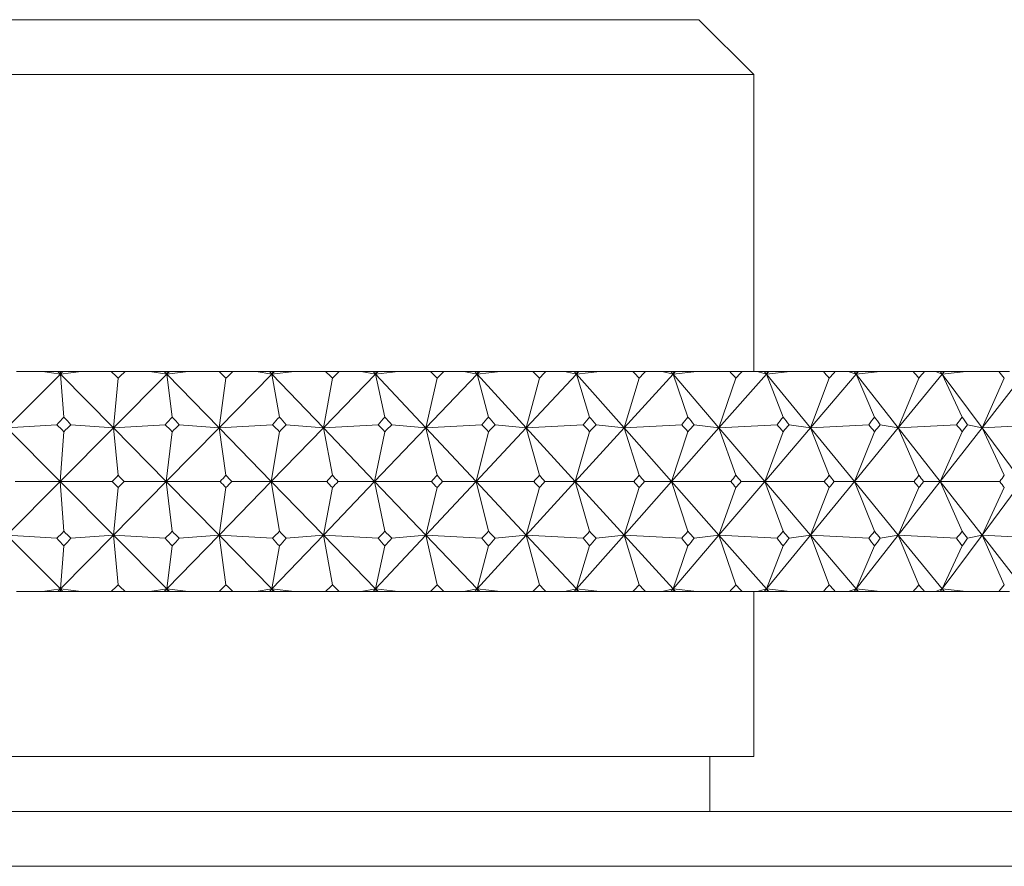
# Model space of a CAD drawing. Header units: inches. Extents: x 1.9 to 18.8, y 1.1 to 16.1.
# Tile 9 of 34: x 4.883 to 5.443, y 11.146 to 11.627. Entities that reach past the tile are written whole.
import ezdxf

# ---------------------------------------------------------------- set-up
doc = ezdxf.new("R2010")
doc.units = ezdxf.units.IN
doc.header["$MEASUREMENT"] = 0

msp = doc.modelspace()

# ---------------------------------------------------------------- linework, layer by layer
at = {"color": 7, "linetype": 'Continuous', "lineweight": 15}
for p, q in [((4.33196, 11.62743), (5.26946, 11.62743)), ((5.30071, 11.59618), (5.26946, 11.62743)), ((5.30071, 11.59618), (4.30071, 11.59618)), ((5.30071, 11.42742), (5.30071, 11.59618)), ((4.90651, 11.42595), (4.876, 11.39541)), ((4.8815, 11.42742), (4.89637, 11.42742)), ((4.90651, 11.42595), (4.89637, 11.42742)), ((4.89637, 11.42742), (4.90506, 11.42742)), ((4.90506, 11.42742), (4.90651, 11.42595)), ((4.90506, 11.42742), (4.90662, 11.42742)), ((4.90651, 11.42595), (4.91835, 11.42742)), ((4.90798, 11.42742), (4.90651, 11.42595)), ((4.90662, 11.42742), (4.90651, 11.42595)), ((4.90848, 11.40157), (4.90651, 11.42595)), ((4.90651, 11.42595), (4.9366, 11.39541)), ((4.90662, 11.42742), (4.90798, 11.42742)), ((4.90798, 11.42742), (4.91835, 11.42742)), ((4.91835, 11.42742), (4.93537, 11.42742)), ((4.9433, 11.42742), (4.93537, 11.42742)), ((4.96697, 11.42595), (4.9366, 11.39541)), ((4.93934, 11.42362), (4.9366, 11.39541)), ((4.9433, 11.42742), (4.95741, 11.42742)), ((4.96697, 11.42595), (4.95741, 11.42742)), ((4.95741, 11.42742), (4.96553, 11.42742)), ((4.96553, 11.42742), (4.96697, 11.42595)), ((4.96553, 11.42742), (4.96714, 11.42742)), ((4.96697, 11.42595), (4.9792, 11.42742)), ((4.96843, 11.42742), (4.96697, 11.42595)), ((4.96714, 11.42742), (4.96697, 11.42595)), ((4.97006, 11.40157), (4.96697, 11.42595)), ((4.96697, 11.42595), (4.99667, 11.39541)), ((4.96714, 11.42742), (4.96843, 11.42742)), ((4.96843, 11.42742), (4.9792, 11.42742)), ((4.9792, 11.42742), (4.99669, 11.42742)), ((5.02676, 11.42595), (4.99667, 11.39541)), ((5.00061, 11.42362), (4.99667, 11.39541)), ((5.00453, 11.42742), (4.99669, 11.42742)), ((5.00453, 11.42742), (5.01783, 11.42742)), ((5.02676, 11.42595), (5.01783, 11.42742)), ((5.01783, 11.42742), (5.02536, 11.42742)), ((5.02536, 11.42742), (5.02676, 11.42595)), ((5.02536, 11.42742), (5.027, 11.42742)), ((5.02676, 11.42595), (5.03934, 11.42742)), ((5.02822, 11.42742), (5.02676, 11.42595)), ((5.027, 11.42742), (5.02676, 11.42595)), ((5.03097, 11.40157), (5.02676, 11.42595)), ((5.02676, 11.42595), (5.05597, 11.39541)), ((5.027, 11.42742), (5.02822, 11.42742)), ((5.02822, 11.42742), (5.03934, 11.42742)), ((5.03934, 11.42742), (5.05724, 11.42742)), ((5.08567, 11.42595), (5.05597, 11.39541)), ((5.0611, 11.42362), (5.05597, 11.39541)), ((5.06496, 11.42742), (5.05724, 11.42742)), ((5.06496, 11.42742), (5.07739, 11.42742)), ((5.08567, 11.42595), (5.07739, 11.42742)), ((5.07739, 11.42742), (5.08429, 11.42742)), ((5.08429, 11.42742), (5.08567, 11.42595)), ((5.08429, 11.42742), (5.08597, 11.42742)), ((5.08567, 11.42595), (5.09854, 11.42742)), ((5.0871, 11.42742), (5.08567, 11.42595)), ((5.08597, 11.42742), (5.08567, 11.42595)), ((5.09097, 11.40157), (5.08567, 11.42595)), ((5.08567, 11.42595), (5.11425, 11.39541)), ((5.08597, 11.42742), (5.0871, 11.42742)), ((5.0871, 11.42742), (5.09854, 11.42742)), ((5.09854, 11.42742), (5.11677, 11.42742)), ((5.14346, 11.42595), (5.11425, 11.39541)), ((5.12056, 11.42362), (5.11425, 11.39541)), ((5.12435, 11.42742), (5.11677, 11.42742)), ((5.12435, 11.42742), (5.13587, 11.42742)), ((5.14346, 11.42595), (5.13587, 11.42742)), ((5.13587, 11.42742), (5.14211, 11.42742)), ((5.14211, 11.42742), (5.14346, 11.42595)), ((5.14211, 11.42742), (5.14381, 11.42742)), ((5.14346, 11.42595), (5.15656, 11.42742)), ((5.14486, 11.42742), (5.14346, 11.42595)), ((5.14381, 11.42742), (5.14346, 11.42595)), ((5.14983, 11.40157), (5.14346, 11.42595)), ((5.14346, 11.42595), (5.1713, 11.39541)), ((5.14381, 11.42742), (5.14486, 11.42742)), ((5.14486, 11.42742), (5.15656, 11.42742)), ((5.15656, 11.42742), (5.17506, 11.42742)), ((5.19989, 11.42595), (5.1713, 11.39541)), ((5.17876, 11.42362), (5.1713, 11.39541)), ((5.18245, 11.42742), (5.17506, 11.42742)), ((5.18245, 11.42742), (5.19302, 11.42742)), ((5.19989, 11.42595), (5.19302, 11.42742)), ((5.19302, 11.42742), (5.19858, 11.42742)), ((5.19858, 11.42742), (5.19989, 11.42595)), ((5.19858, 11.42742), (5.2003, 11.42742)), ((5.19989, 11.42595), (5.21318, 11.42742)), ((5.20126, 11.42742), (5.19989, 11.42595)), ((5.2003, 11.42742), (5.19989, 11.42595)), ((5.20731, 11.40157), (5.19989, 11.42595)), ((5.19989, 11.42595), (5.22689, 11.39541)), ((5.2003, 11.42742), (5.20126, 11.42742)), ((5.20126, 11.42742), (5.21318, 11.42742)), ((5.21318, 11.42742), (5.23187, 11.42742)), ((5.25474, 11.42595), (5.22689, 11.39541)), ((5.23546, 11.42362), (5.22689, 11.39541)), ((5.23906, 11.42742), (5.23187, 11.42742)), ((5.23906, 11.42742), (5.24862, 11.42742)), ((5.25474, 11.42595), (5.24862, 11.42742)), ((5.24862, 11.42742), (5.25348, 11.42742)), ((5.25348, 11.42742), (5.25474, 11.42595)), ((5.25348, 11.42742), (5.25521, 11.42742)), ((5.25474, 11.42595), (5.26817, 11.42742)), ((5.25608, 11.42742), (5.25474, 11.42595)), ((5.25521, 11.42742), (5.25474, 11.42595)), ((5.26319, 11.40157), (5.25474, 11.42595)), ((5.25474, 11.42595), (5.2808, 11.39541)), ((5.25521, 11.42742), (5.25608, 11.42742)), ((5.25608, 11.42742), (5.26817, 11.42742)), ((5.26817, 11.42742), (5.28697, 11.42742)), ((5.3078, 11.42595), (5.2808, 11.39541)), ((5.29045, 11.42362), (5.2808, 11.39541)), ((5.29393, 11.42742), (5.28697, 11.42742)), ((5.29393, 11.42742), (5.30245, 11.42742)), ((5.3078, 11.42595), (5.30245, 11.42742)), ((5.30245, 11.42742), (5.3066, 11.42742)), ((5.3066, 11.42742), (5.3078, 11.42595)), ((5.3066, 11.42742), (5.30833, 11.42742)), ((5.3078, 11.42595), (5.32132, 11.42742)), ((5.30911, 11.42742), (5.3078, 11.42595)), ((5.30833, 11.42742), (5.3078, 11.42595)), ((5.31724, 11.40157), (5.3078, 11.42595)), ((5.3078, 11.42595), (5.33281, 11.39541)), ((5.30833, 11.42742), (5.30911, 11.42742)), ((5.30911, 11.42742), (5.32132, 11.42742)), ((5.32132, 11.42742), (5.34016, 11.42742)), ((5.35887, 11.42595), (5.33281, 11.39541)), ((5.34351, 11.42362), (5.33281, 11.39541)), ((5.34685, 11.42742), (5.34016, 11.42742)), ((5.34685, 11.42742), (5.3543, 11.42742)), ((5.35887, 11.42595), (5.3543, 11.42742)), ((5.3543, 11.42742), (5.35772, 11.42742)), ((5.35772, 11.42742), (5.35887, 11.42595)), ((5.35772, 11.42742), (5.35944, 11.42742)), ((5.35944, 11.42742), (5.35887, 11.42595)), ((5.36012, 11.42742), (5.35887, 11.42595)), ((5.35887, 11.42595), (5.37241, 11.42742)), ((5.36925, 11.40157), (5.35887, 11.42595)), ((5.35887, 11.42595), (5.38272, 11.39541)), ((5.35944, 11.42742), (5.36012, 11.42742)), ((5.36012, 11.42742), (5.37241, 11.42742)), ((5.37241, 11.42742), (5.39122, 11.42742)), ((5.40772, 11.42595), (5.38272, 11.39541)), ((5.39443, 11.42362), (5.38272, 11.39541)), ((5.39762, 11.42742), (5.39122, 11.42742)), ((5.39762, 11.42742), (5.40397, 11.42742)), ((5.40772, 11.42595), (5.40397, 11.42742)), ((5.40397, 11.42742), (5.40663, 11.42742)), ((5.40663, 11.42742), (5.40772, 11.42595)), ((5.40663, 11.42742), (5.40835, 11.42742)), ((5.40835, 11.42742), (5.40772, 11.42595)), ((5.40893, 11.42742), (5.40772, 11.42595)), ((5.40772, 11.42595), (5.42124, 11.42742)), ((5.41902, 11.40157), (5.40772, 11.42595)), ((5.40772, 11.42595), (5.43033, 11.39541)), ((5.40835, 11.42742), (5.40893, 11.42742)), ((5.40893, 11.42742), (5.42124, 11.42742)), ((5.42124, 11.42742), (5.43995, 11.42742)), ((5.45419, 11.42595), (5.43033, 11.39541)), ((5.443, 11.42362), (5.43033, 11.39541)), ((5.44604, 11.42742), (5.43995, 11.42742)), ((4.876, 11.39541), (4.90449, 11.39721)), ((4.876, 11.39541), (4.9063, 11.36492)), ((4.9366, 11.39541), (4.9063, 11.36492)), ((4.9366, 11.39541), (4.91247, 11.39721)), ((4.9366, 11.39541), (4.9661, 11.39721)), ((4.93934, 11.36843), (4.9366, 11.39541)), ((4.9366, 11.39541), (4.96664, 11.36492)), ((4.99667, 11.39541), (4.96664, 11.36492)), ((4.99667, 11.39541), (4.97401, 11.39721)), ((4.99667, 11.39541), (5.02706, 11.39721)), ((5.00061, 11.36843), (4.99667, 11.39541)), ((4.99667, 11.39541), (5.02632, 11.36492)), ((5.05597, 11.39541), (5.02632, 11.36492)), ((5.05597, 11.39541), (5.03487, 11.39721)), ((5.05597, 11.39541), (5.08713, 11.39721)), ((5.0611, 11.36843), (5.05597, 11.39541)), ((5.05597, 11.39541), (5.08511, 11.36492)), ((5.11425, 11.39541), (5.08511, 11.36492)), ((5.11425, 11.39541), (5.09481, 11.39721)), ((5.11425, 11.39541), (5.14607, 11.39721)), ((5.12056, 11.36843), (5.11425, 11.39541)), ((5.11425, 11.39541), (5.14278, 11.36492)), ((5.1713, 11.39541), (5.14278, 11.36492)), ((5.1713, 11.39541), (5.15359, 11.39721)), ((5.1713, 11.39541), (5.20365, 11.39721)), ((5.17876, 11.36843), (5.1713, 11.39541)), ((5.1713, 11.39541), (5.1991, 11.36492)), ((5.22689, 11.39541), (5.1991, 11.36492)), ((5.22689, 11.39541), (5.21097, 11.39721)), ((5.22689, 11.39541), (5.25963, 11.39721)), ((5.23546, 11.36843), (5.22689, 11.39541)), ((5.22689, 11.39541), (5.25384, 11.36492)), ((5.2808, 11.39541), (5.25384, 11.36492)), ((5.2808, 11.39541), (5.26673, 11.39721)), ((5.2808, 11.39541), (5.31381, 11.39721)), ((5.29045, 11.36843), (5.2808, 11.39541)), ((5.2808, 11.39541), (5.3068, 11.36492)), ((5.33281, 11.39541), (5.3068, 11.36492)), ((5.33281, 11.39541), (5.32066, 11.39721)), ((5.33281, 11.39541), (5.36596, 11.39721)), ((5.34351, 11.36843), (5.33281, 11.39541)), ((5.33281, 11.39541), (5.35776, 11.36492)), ((5.38272, 11.39541), (5.35776, 11.36492)), ((5.38272, 11.39541), (5.37253, 11.39721)), ((5.38272, 11.39541), (5.41588, 11.39721)), ((5.39443, 11.36843), (5.38272, 11.39541)), ((5.38272, 11.39541), (5.40653, 11.36492)), ((5.43033, 11.39541), (5.40653, 11.36492)), ((5.43033, 11.39541), (5.42215, 11.39721)), ((5.43033, 11.39541), (5.46337, 11.39721)), ((5.443, 11.36843), (5.43033, 11.39541)), ((5.43033, 11.39541), (5.4529, 11.36492)), ((4.9063, 11.36492), (4.90848, 11.39321)), ((4.96664, 11.36492), (4.97006, 11.39321)), ((5.02632, 11.36492), (5.03097, 11.39321)), ((5.08511, 11.36492), (5.09097, 11.39321)), ((5.14278, 11.36492), (5.14983, 11.39321)), ((5.1991, 11.36492), (5.20731, 11.39321)), ((5.25384, 11.36492), (5.26319, 11.39321)), ((5.3068, 11.36492), (5.31724, 11.39321)), ((5.35776, 11.36492), (5.36925, 11.39321)), ((5.40653, 11.36492), (5.41902, 11.39321)), ((4.876, 11.33444), (4.9063, 11.36492)), ((4.9063, 11.36492), (4.88087, 11.36492)), ((4.9063, 11.36492), (4.90848, 11.33664)), ((4.9366, 11.33444), (4.9063, 11.36492)), ((4.9063, 11.36492), (4.93601, 11.36492)), ((4.9366, 11.33444), (4.96664, 11.36492)), ((4.9366, 11.33444), (4.93934, 11.36142)), ((4.96664, 11.36492), (4.94267, 11.36492)), ((4.96664, 11.36492), (4.97006, 11.33664)), ((4.99667, 11.33444), (4.96664, 11.36492)), ((4.96664, 11.36492), (4.99732, 11.36492)), ((4.99667, 11.33444), (5.02632, 11.36492)), ((4.99667, 11.33444), (5.00061, 11.36142)), ((5.02632, 11.36492), (5.00391, 11.36492)), ((5.02632, 11.36492), (5.03097, 11.33664)), ((5.05597, 11.33444), (5.02632, 11.36492)), ((5.02632, 11.36492), (5.05785, 11.36492)), ((5.05597, 11.33444), (5.08511, 11.36492)), ((5.05597, 11.33444), (5.0611, 11.36142)), ((5.08511, 11.36492), (5.06434, 11.36492)), ((5.08511, 11.36492), (5.09097, 11.33664)), ((5.11425, 11.33444), (5.08511, 11.36492)), ((5.08511, 11.36492), (5.11738, 11.36492)), ((5.11425, 11.33444), (5.14278, 11.36492)), ((5.11425, 11.33444), (5.12056, 11.36142)), ((5.14278, 11.36492), (5.12374, 11.36492)), ((5.14278, 11.36492), (5.14983, 11.33664)), ((5.1713, 11.33444), (5.14278, 11.36492)), ((5.14278, 11.36492), (5.17565, 11.36492)), ((5.1713, 11.33444), (5.1991, 11.36492)), ((5.1713, 11.33444), (5.17876, 11.36142)), ((5.1991, 11.36492), (5.18187, 11.36492)), ((5.1991, 11.36492), (5.20731, 11.33664)), ((5.22689, 11.33444), (5.1991, 11.36492)), ((5.1991, 11.36492), (5.23244, 11.36492)), ((5.22689, 11.33444), (5.25384, 11.36492)), ((5.22689, 11.33444), (5.23546, 11.36142)), ((5.25384, 11.36492), (5.23848, 11.36492)), ((5.25384, 11.36492), (5.26319, 11.33664)), ((5.2808, 11.33444), (5.25384, 11.36492)), ((5.25384, 11.36492), (5.28753, 11.36492)), ((5.2808, 11.33444), (5.3068, 11.36492)), ((5.2808, 11.33444), (5.29045, 11.36142)), ((5.3068, 11.36492), (5.29337, 11.36492)), ((5.3068, 11.36492), (5.31724, 11.33664)), ((5.33281, 11.33444), (5.3068, 11.36492)), ((5.3068, 11.36492), (5.3407, 11.36492)), ((5.33281, 11.33444), (5.35776, 11.36492)), ((5.33281, 11.33444), (5.34351, 11.36142)), ((5.35776, 11.36492), (5.34632, 11.36492)), ((5.35776, 11.36492), (5.36925, 11.33664)), ((5.38272, 11.33444), (5.35776, 11.36492)), ((5.35776, 11.36492), (5.39173, 11.36492)), ((5.38272, 11.33444), (5.40653, 11.36492)), ((5.38272, 11.33444), (5.39443, 11.36142)), ((5.40653, 11.36492), (5.39711, 11.36492)), ((5.40653, 11.36492), (5.41902, 11.33664)), ((5.43033, 11.33444), (5.40653, 11.36492)), ((5.40653, 11.36492), (5.44044, 11.36492)), ((5.43033, 11.33444), (5.4529, 11.36492)), ((5.43033, 11.33444), (5.443, 11.36142)), ((4.90651, 11.3039), (4.876, 11.33444)), ((4.90449, 11.33264), (4.876, 11.33444)), ((4.90651, 11.3039), (4.9366, 11.33444)), ((4.91247, 11.33264), (4.9366, 11.33444)), ((4.9366, 11.33444), (4.93934, 11.30623)), ((4.96697, 11.3039), (4.9366, 11.33444)), ((4.9661, 11.33264), (4.9366, 11.33444)), ((4.96697, 11.3039), (4.99667, 11.33444)), ((4.97401, 11.33264), (4.99667, 11.33444)), ((4.99667, 11.33444), (5.00061, 11.30623)), ((5.02676, 11.3039), (4.99667, 11.33444)), ((5.02706, 11.33264), (4.99667, 11.33444)), ((5.02676, 11.3039), (5.05597, 11.33444)), ((5.03487, 11.33264), (5.05597, 11.33444)), ((5.05597, 11.33444), (5.0611, 11.30623)), ((5.08567, 11.3039), (5.05597, 11.33444)), ((5.08713, 11.33264), (5.05597, 11.33444)), ((5.08567, 11.3039), (5.11425, 11.33444)), ((5.09481, 11.33264), (5.11425, 11.33444)), ((5.11425, 11.33444), (5.12056, 11.30623)), ((5.14346, 11.3039), (5.11425, 11.33444)), ((5.14607, 11.33264), (5.11425, 11.33444)), ((5.14346, 11.3039), (5.1713, 11.33444)), ((5.15359, 11.33264), (5.1713, 11.33444)), ((5.1713, 11.33444), (5.17876, 11.30623)), ((5.19989, 11.3039), (5.1713, 11.33444)), ((5.20365, 11.33264), (5.1713, 11.33444)), ((5.19989, 11.3039), (5.22689, 11.33444)), ((5.21097, 11.33264), (5.22689, 11.33444)), ((5.22689, 11.33444), (5.23546, 11.30623)), ((5.25474, 11.3039), (5.22689, 11.33444)), ((5.25963, 11.33264), (5.22689, 11.33444)), ((5.25474, 11.3039), (5.2808, 11.33444)), ((5.26673, 11.33264), (5.2808, 11.33444)), ((5.2808, 11.33444), (5.29045, 11.30623)), ((5.3078, 11.3039), (5.2808, 11.33444)), ((5.31381, 11.33264), (5.2808, 11.33444)), ((5.3078, 11.3039), (5.33281, 11.33444)), ((5.32066, 11.33264), (5.33281, 11.33444)), ((5.33281, 11.33444), (5.34351, 11.30623)), ((5.35887, 11.3039), (5.33281, 11.33444)), ((5.36596, 11.33264), (5.33281, 11.33444)), ((5.35887, 11.3039), (5.38272, 11.33444)), ((5.37253, 11.33264), (5.38272, 11.33444)), ((5.38272, 11.33444), (5.39443, 11.30623)), ((5.40772, 11.3039), (5.38272, 11.33444)), ((5.41588, 11.33264), (5.38272, 11.33444)), ((5.40772, 11.3039), (5.43033, 11.33444)), ((5.42215, 11.33264), (5.43033, 11.33444)), ((5.43033, 11.33444), (5.443, 11.30623)), ((5.45419, 11.3039), (5.43033, 11.33444)), ((5.46337, 11.33264), (5.43033, 11.33444)), ((4.90651, 11.3039), (4.90848, 11.32828)), ((4.96697, 11.3039), (4.97006, 11.32828)), ((5.02676, 11.3039), (5.03097, 11.32828)), ((5.08567, 11.3039), (5.09097, 11.32828)), ((5.14346, 11.3039), (5.14983, 11.32828)), ((5.19989, 11.3039), (5.20731, 11.32828)), ((5.25474, 11.3039), (5.26319, 11.32828)), ((5.3078, 11.3039), (5.31724, 11.32828)), ((5.35887, 11.3039), (5.36925, 11.32828)), ((5.40772, 11.3039), (5.41902, 11.32828)), ((4.8815, 11.30242), (4.89637, 11.30242)), ((4.89637, 11.30242), (4.90651, 11.3039)), ((4.89637, 11.30242), (4.90506, 11.30242)), ((4.90506, 11.30242), (4.90651, 11.3039)), ((4.90506, 11.30242), (4.90662, 11.30242)), ((4.91835, 11.30242), (4.90651, 11.3039)), ((4.90798, 11.30242), (4.90651, 11.3039)), ((4.90651, 11.3039), (4.90662, 11.30242)), ((4.90662, 11.30242), (4.90798, 11.30242)), ((4.90798, 11.30242), (4.91835, 11.30242)), ((4.91835, 11.30242), (4.93537, 11.30242)), ((4.9433, 11.30242), (4.93537, 11.30242)), ((4.9433, 11.30242), (4.95741, 11.30242)), ((4.95741, 11.30242), (4.96697, 11.3039)), ((4.95741, 11.30242), (4.96553, 11.30242)), ((4.96553, 11.30242), (4.96697, 11.3039)), ((4.96553, 11.30242), (4.96714, 11.30242)), ((4.9792, 11.30242), (4.96697, 11.3039)), ((4.96843, 11.30242), (4.96697, 11.3039)), ((4.96697, 11.3039), (4.96714, 11.30242)), ((4.96714, 11.30242), (4.96843, 11.30242)), ((4.96843, 11.30242), (4.9792, 11.30242)), ((4.9792, 11.30242), (4.99669, 11.30242)), ((5.00453, 11.30242), (4.99669, 11.30242)), ((5.00453, 11.30242), (5.01783, 11.30242)), ((5.01783, 11.30242), (5.02676, 11.3039)), ((5.01783, 11.30242), (5.02536, 11.30242)), ((5.02536, 11.30242), (5.02676, 11.3039)), ((5.02536, 11.30242), (5.027, 11.30242)), ((5.03934, 11.30242), (5.02676, 11.3039)), ((5.02822, 11.30242), (5.02676, 11.3039)), ((5.02676, 11.3039), (5.027, 11.30242)), ((5.027, 11.30242), (5.02822, 11.30242)), ((5.02822, 11.30242), (5.03934, 11.30242)), ((5.03934, 11.30242), (5.05724, 11.30242)), ((5.06496, 11.30242), (5.05724, 11.30242)), ((5.06496, 11.30242), (5.07739, 11.30242)), ((5.07739, 11.30242), (5.08567, 11.3039)), ((5.07739, 11.30242), (5.08429, 11.30242)), ((5.08429, 11.30242), (5.08567, 11.3039)), ((5.08429, 11.30242), (5.08597, 11.30242)), ((5.09854, 11.30242), (5.08567, 11.3039)), ((5.0871, 11.30242), (5.08567, 11.3039)), ((5.08567, 11.3039), (5.08597, 11.30242)), ((5.08597, 11.30242), (5.0871, 11.30242)), ((5.0871, 11.30242), (5.09854, 11.30242)), ((5.09854, 11.30242), (5.11677, 11.30242)), ((5.12435, 11.30242), (5.11677, 11.30242)), ((5.12435, 11.30242), (5.13587, 11.30242)), ((5.13587, 11.30242), (5.14346, 11.3039)), ((5.13587, 11.30242), (5.14211, 11.30242)), ((5.14211, 11.30242), (5.14346, 11.3039)), ((5.14211, 11.30242), (5.14381, 11.30242)), ((5.15656, 11.30242), (5.14346, 11.3039)), ((5.14486, 11.30242), (5.14346, 11.3039)), ((5.14346, 11.3039), (5.14381, 11.30242)), ((5.14381, 11.30242), (5.14486, 11.30242)), ((5.14486, 11.30242), (5.15656, 11.30242)), ((5.15656, 11.30242), (5.17506, 11.30242)), ((5.18245, 11.30242), (5.17506, 11.30242)), ((5.18245, 11.30242), (5.19302, 11.30242)), ((5.19302, 11.30242), (5.19989, 11.3039)), ((5.19302, 11.30242), (5.19858, 11.30242)), ((5.19858, 11.30242), (5.19989, 11.3039)), ((5.19858, 11.30242), (5.2003, 11.30242)), ((5.21318, 11.30242), (5.19989, 11.3039)), ((5.20126, 11.30242), (5.19989, 11.3039)), ((5.19989, 11.3039), (5.2003, 11.30242)), ((5.2003, 11.30242), (5.20126, 11.30242)), ((5.20126, 11.30242), (5.21318, 11.30242)), ((5.21318, 11.30242), (5.23187, 11.30242)), ((5.23906, 11.30242), (5.23187, 11.30242)), ((5.23906, 11.30242), (5.24862, 11.30242)), ((5.24862, 11.30242), (5.25474, 11.3039)), ((5.24862, 11.30242), (5.25348, 11.30242)), ((5.25348, 11.30242), (5.25474, 11.3039)), ((5.25348, 11.30242), (5.25521, 11.30242)), ((5.26817, 11.30242), (5.25474, 11.3039)), ((5.25608, 11.30242), (5.25474, 11.3039)), ((5.25474, 11.3039), (5.25521, 11.30242)), ((5.25521, 11.30242), (5.25608, 11.30242)), ((5.25608, 11.30242), (5.26817, 11.30242)), ((5.26817, 11.30242), (5.28697, 11.30242)), ((5.29393, 11.30242), (5.28697, 11.30242)), ((5.29393, 11.30242), (5.30245, 11.30242)), ((5.30071, 11.20867), (5.30071, 11.30242)), ((5.30245, 11.30242), (5.3078, 11.3039)), ((5.30245, 11.30242), (5.3066, 11.30242)), ((5.3066, 11.30242), (5.3078, 11.3039)), ((5.3066, 11.30242), (5.30833, 11.30242)), ((5.32132, 11.30242), (5.3078, 11.3039)), ((5.30911, 11.30242), (5.3078, 11.3039)), ((5.3078, 11.3039), (5.30833, 11.30242)), ((5.30833, 11.30242), (5.30911, 11.30242)), ((5.30911, 11.30242), (5.32132, 11.30242)), ((5.32132, 11.30242), (5.34016, 11.30242)), ((5.34685, 11.30242), (5.34016, 11.30242)), ((5.34685, 11.30242), (5.3543, 11.30242)), ((5.3543, 11.30242), (5.35887, 11.3039)), ((5.3543, 11.30242), (5.35772, 11.30242)), ((5.35772, 11.30242), (5.35887, 11.3039)), ((5.35772, 11.30242), (5.35944, 11.30242)), ((5.35887, 11.3039), (5.35944, 11.30242)), ((5.36012, 11.30242), (5.35887, 11.3039)), ((5.37241, 11.30242), (5.35887, 11.3039)), ((5.35944, 11.30242), (5.36012, 11.30242)), ((5.36012, 11.30242), (5.37241, 11.30242)), ((5.37241, 11.30242), (5.39122, 11.30242)), ((5.39762, 11.30242), (5.39122, 11.30242)), ((5.39762, 11.30242), (5.40397, 11.30242)), ((5.40397, 11.30242), (5.40772, 11.3039)), ((5.40397, 11.30242), (5.40663, 11.30242)), ((5.40663, 11.30242), (5.40772, 11.3039)), ((5.40663, 11.30242), (5.40835, 11.30242)), ((5.40772, 11.3039), (5.40835, 11.30242)), ((5.40893, 11.30242), (5.40772, 11.3039)), ((5.42124, 11.30242), (5.40772, 11.3039)), ((5.40835, 11.30242), (5.40893, 11.30242)), ((5.40893, 11.30242), (5.42124, 11.30242)), ((5.42124, 11.30242), (5.43995, 11.30242)), ((5.44604, 11.30242), (5.43995, 11.30242)), ((4.30071, 11.20867), (5.30071, 11.20867)), ((5.27571, 11.17742), (5.27571, 11.20867)), ((3.95696, 11.17742), (5.64446, 11.17742)), ((5.67571, 11.14617), (3.92571, 11.14617))]:
    msp.add_line(p, q, dxfattribs=at)
for centre, major_axis, ratio, start_param, end_param in [((4.80071, 9.99314), (-0.56043, 1.69332), 0.481952, 5.540946, 5.544988), ((4.80071, 9.99314), (0.76966, 1.69115), 0.368195, 0.746049, 0.750091), ((4.80071, 9.99314), (-0.49869, 1.69619), 0.5042, 5.551955, 5.555997), ((4.80071, 9.99314), (0.80416, 1.69264), 0.34114, 0.740698, 0.74474), ((4.80071, 9.99314), (-0.43061, 1.69979), 0.524442, 5.567036, 5.571078), ((4.80071, 9.99314), (0.835, 1.69459), 0.313855, 0.733458, 0.7375), ((4.80071, 9.99314), (-0.35606, 1.70383), 0.542163, 5.586303, 5.590345), ((4.80071, 9.99314), (0.86248, 1.69684), 0.286436, 0.724597, 0.728639), ((4.80071, 9.99314), (-0.27526, 1.70787), 0.556814, 5.609619, 5.613661), ((4.80071, 9.99314), (0.88683, 1.69928), 0.258951, 0.714351, 0.718393), ((4.80071, 9.99314), (-0.18894, 1.71137), 0.567851, 5.63651, 5.640552), ((4.80071, 9.99314), (0.90827, 1.7018), 0.23145, 0.702927, 0.706969), ((4.80071, 9.99314), (-0.09843, 1.7138), 0.574803, 5.666121, 5.670163), ((4.80071, 9.99314), (0.92697, 1.70428), 0.203964, 0.690508, 0.694549), ((4.80071, 9.99314), (-0.00557, 1.71473), 0.577342, 5.697245, 5.701286), ((4.80071, 9.99314), (0.94305, 1.70663), 0.176515, 0.677253, 0.681295), ((4.80071, 9.99314), (0.08741, 1.71399), 0.575343, 5.728456, 5.732497), ((4.80071, 9.99314), (0.95665, 1.70879), 0.149112, 0.663308, 0.66735), ((4.80071, 9.99314), (0.17832, 1.71173), 0.568904, 5.758317, 5.762358), ((4.80071, 12.73671), (0.66636, 1.69026), 0.433167, 3.984986, 3.989042), ((4.80071, 12.73671), (-0.80416, 1.69264), 0.34114, 2.302605, 2.306661), ((4.80071, 12.73671), (0.61616, 1.69133), 0.458148, 3.98123, 3.985286), ((4.80071, 12.73671), (-0.835, 1.69459), 0.313855, 2.309845, 2.313901), ((4.80071, 12.73671), (0.56043, 1.69332), 0.481952, 3.974024, 3.97808), ((4.80071, 12.73671), (-0.86248, 1.69684), 0.286436, 2.318706, 2.322762), ((4.80071, 12.73671), (0.49869, 1.69619), 0.5042, 3.963015, 3.967071), ((4.80071, 12.73671), (-0.88683, 1.69928), 0.258951, 2.328952, 2.333008), ((4.80071, 12.73671), (0.43061, 1.69979), 0.524442, 3.947933, 3.951989), ((4.80071, 12.73671), (-0.90827, 1.7018), 0.23145, 2.340376, 2.344432), ((4.80071, 12.73671), (0.35606, 1.70383), 0.542163, 3.928667, 3.932722), ((4.80071, 12.73671), (-0.92697, 1.70428), 0.203964, 2.352795, 2.356851), ((4.80071, 12.73671), (0.27526, 1.70787), 0.556814, 3.905351, 3.909407), ((4.80071, 12.73671), (-0.94305, 1.70663), 0.176515, 2.36605, 2.370106), ((4.80071, 12.73671), (0.18894, 1.71137), 0.567851, 3.878459, 3.882515), ((4.80071, 12.73671), (-0.95665, 1.70879), 0.149112, 2.379995, 2.384051), ((4.80071, 12.73671), (0.09843, 1.7138), 0.574803, 3.848849, 3.852905), ((4.80071, 12.73671), (-0.96784, 1.71068), 0.12176, 2.394502, 2.398558), ((4.80071, 12.73671), (0.00557, 1.71473), 0.577342, 3.817725, 3.821781), ((4.80071, 12.73671), (-0.9767, 1.71225), 0.094455, 2.409454, 2.41351), ((4.80071, 9.99314), (-0.61616, 1.69133), 0.458148, 5.502323, 5.506379), ((4.80071, 9.99314), (0.76966, 1.69115), 0.368195, 0.777451, 0.781507), ((4.80071, 9.99314), (-0.56043, 1.69332), 0.481952, 5.50953, 5.513586), ((4.80071, 9.99314), (0.80416, 1.69264), 0.34114, 0.7721, 0.776156), ((4.80071, 9.99314), (-0.49869, 1.69619), 0.5042, 5.520539, 5.524595), ((4.80071, 9.99314), (0.835, 1.69459), 0.313855, 0.76486, 0.768916), ((4.80071, 9.99314), (-0.43061, 1.69979), 0.524442, 5.53562, 5.539676), ((4.80071, 9.99314), (0.86248, 1.69684), 0.286436, 0.755999, 0.760055), ((4.80071, 9.99314), (-0.35606, 1.70383), 0.542163, 5.554887, 5.558943), ((4.80071, 9.99314), (0.88683, 1.69928), 0.258951, 0.745753, 0.749809), ((4.80071, 9.99314), (-0.27526, 1.70787), 0.556814, 5.578203, 5.582259), ((4.80071, 9.99314), (0.90827, 1.7018), 0.23145, 0.734329, 0.738385), ((4.80071, 9.99314), (-0.18894, 1.71137), 0.567851, 5.605094, 5.60915), ((4.80071, 9.99314), (0.92697, 1.70428), 0.203964, 0.721909, 0.725965), ((4.80071, 9.99314), (-0.09843, 1.7138), 0.574803, 5.634705, 5.638761), ((4.80071, 9.99314), (0.94305, 1.70663), 0.176515, 0.708655, 0.712711), ((4.80071, 9.99314), (-0.00557, 1.71473), 0.577342, 5.665829, 5.669884), ((4.80071, 9.99314), (0.95665, 1.70879), 0.149112, 0.69471, 0.698766), ((4.80071, 9.99314), (0.08741, 1.71399), 0.575343, 5.69704, 5.701096), ((4.80071, 9.99314), (0.96784, 1.71068), 0.12176, 0.680203, 0.684259), ((4.80071, 12.73671), (0.61616, 1.69133), 0.458148, 3.950473, 3.95387), ((4.80071, 12.73671), (-0.80416, 1.69264), 0.34114, 2.334021, 2.337418), ((4.80071, 12.73671), (0.56043, 1.69332), 0.481952, 3.943267, 3.946664), ((4.80071, 12.73671), (-0.835, 1.69459), 0.313855, 2.341261, 2.344658), ((4.80071, 12.73671), (0.49869, 1.69619), 0.5042, 3.932258, 3.935655), ((4.80071, 12.73671), (-0.86248, 1.69684), 0.286436, 2.350122, 2.353519), ((4.80071, 12.73671), (0.43061, 1.69979), 0.524442, 3.917176, 3.920573), ((4.80071, 12.73671), (-0.88683, 1.69928), 0.258951, 2.360368, 2.363765), ((4.80071, 12.73671), (0.35606, 1.70383), 0.542163, 3.897909, 3.901306), ((4.80071, 12.73671), (-0.90827, 1.7018), 0.23145, 2.371792, 2.375189), ((4.80071, 12.73671), (0.27526, 1.70787), 0.556814, 3.874594, 3.877991), ((4.80071, 12.73671), (-0.92697, 1.70428), 0.203964, 2.384211, 2.387609), ((4.80071, 12.73671), (0.18894, 1.71137), 0.567851, 3.847702, 3.851099), ((4.80071, 12.73671), (-0.94305, 1.70663), 0.176515, 2.397466, 2.400863), ((4.80071, 12.73671), (0.09843, 1.7138), 0.574803, 3.818091, 3.821489), ((4.80071, 12.73671), (-0.95665, 1.70879), 0.149112, 2.411411, 2.414808), ((4.80071, 12.73671), (0.00557, 1.71473), 0.577342, 3.786968, 3.790365), ((4.80071, 12.73671), (-0.96784, 1.71068), 0.12176, 2.425918, 2.429315), ((4.80071, 12.73671), (-0.08741, 1.71399), 0.575343, 3.755757, 3.759154), ((4.80071, 9.99314), (-0.61616, 1.69133), 0.458148, 5.470908, 5.474305), ((4.80071, 9.99314), (0.80416, 1.69264), 0.34114, 0.804174, 0.807572), ((4.80071, 9.99314), (-0.56043, 1.69332), 0.481952, 5.478114, 5.481511), ((4.80071, 9.99314), (0.835, 1.69459), 0.313855, 0.796934, 0.800332), ((4.80071, 9.99314), (-0.49869, 1.69619), 0.5042, 5.489123, 5.49252), ((4.80071, 9.99314), (0.86248, 1.69684), 0.286436, 0.788074, 0.791471), ((4.80071, 9.99314), (-0.43061, 1.69979), 0.524442, 5.504205, 5.507602), ((4.80071, 9.99314), (0.88683, 1.69928), 0.258951, 0.777828, 0.781225), ((4.80071, 9.99314), (-0.35606, 1.70383), 0.542163, 5.523471, 5.526869), ((4.80071, 9.99314), (0.90827, 1.7018), 0.23145, 0.766404, 0.769801), ((4.80071, 9.99314), (-0.27526, 1.70787), 0.556814, 5.546787, 5.550184), ((4.80071, 9.99314), (0.92697, 1.70428), 0.203964, 0.753984, 0.757381), ((4.80071, 9.99314), (-0.18894, 1.71137), 0.567851, 5.573679, 5.577076), ((4.80071, 9.99314), (0.94305, 1.70663), 0.176515, 0.74073, 0.744127), ((4.80071, 9.99314), (-0.09843, 1.7138), 0.574803, 5.603289, 5.606687), ((4.80071, 9.99314), (0.95665, 1.70879), 0.149112, 0.726784, 0.730182), ((4.80071, 9.99314), (-0.00557, 1.71473), 0.577342, 5.634413, 5.63781), ((4.80071, 9.99314), (0.96784, 1.71068), 0.12176, 0.712277, 0.715675), ((4.80071, 9.99314), (0.08741, 1.71399), 0.575343, 5.665624, 5.669021), ((4.80071, 12.73671), (0.61616, 1.69133), 0.458148, 3.918399, 3.922454), ((4.80071, 9.99314), (-0.66636, 1.69026), 0.433167, 5.435736, 5.439792), ((4.80071, 12.73671), (-0.76966, 1.69115), 0.368195, 2.360086, 2.364142), ((4.80071, 9.99314), (0.80416, 1.69264), 0.34114, 0.834932, 0.838987), ((4.80071, 12.73671), (0.56043, 1.69332), 0.481952, 3.911192, 3.915248), ((4.80071, 9.99314), (-0.61616, 1.69133), 0.458148, 5.439492, 5.443548), ((4.80071, 12.73671), (-0.80416, 1.69264), 0.34114, 2.365437, 2.369493), ((4.80071, 9.99314), (0.835, 1.69459), 0.313855, 0.827692, 0.831748), ((4.80071, 12.73671), (0.49869, 1.69619), 0.5042, 3.900183, 3.904239), ((4.80071, 9.99314), (-0.56043, 1.69332), 0.481952, 5.446698, 5.450754), ((4.80071, 12.73671), (-0.835, 1.69459), 0.313855, 2.372677, 2.376733), ((4.80071, 9.99314), (0.86248, 1.69684), 0.286436, 0.818831, 0.822887), ((4.80071, 12.73671), (0.43061, 1.69979), 0.524442, 3.885102, 3.889157), ((4.80071, 9.99314), (-0.49869, 1.69619), 0.5042, 5.457707, 5.461763), ((4.80071, 12.73671), (-0.86248, 1.69684), 0.286436, 2.381538, 2.385594), ((4.80071, 9.99314), (0.88683, 1.69928), 0.258951, 0.808585, 0.812641), ((4.80071, 12.73671), (0.35606, 1.70383), 0.542163, 3.865835, 3.869891), ((4.80071, 9.99314), (-0.43061, 1.69979), 0.524442, 5.472789, 5.476845), ((4.80071, 12.73671), (-0.88683, 1.69928), 0.258951, 2.391784, 2.39584), ((4.80071, 9.99314), (0.90827, 1.7018), 0.23145, 0.797161, 0.801217), ((4.80071, 12.73671), (0.27526, 1.70787), 0.556814, 3.842519, 3.846575), ((4.80071, 9.99314), (-0.35606, 1.70383), 0.542163, 5.492056, 5.496111), ((4.80071, 12.73671), (-0.90827, 1.7018), 0.23145, 2.403208, 2.407264), ((4.80071, 9.99314), (0.92697, 1.70428), 0.203964, 0.784741, 0.788797), ((4.80071, 12.73671), (0.18894, 1.71137), 0.567851, 3.815628, 3.819684), ((4.80071, 9.99314), (-0.27526, 1.70787), 0.556814, 5.515371, 5.519427), ((4.80071, 12.73671), (-0.92697, 1.70428), 0.203964, 2.415627, 2.419683), ((4.80071, 9.99314), (0.94305, 1.70663), 0.176515, 0.771487, 0.775543), ((4.80071, 12.73671), (0.09843, 1.7138), 0.574803, 3.786017, 3.790073), ((4.80071, 9.99314), (-0.18894, 1.71137), 0.567851, 5.542263, 5.546318), ((4.80071, 12.73671), (-0.94305, 1.70663), 0.176515, 2.428882, 2.432937), ((4.80071, 9.99314), (0.95665, 1.70879), 0.149112, 0.757542, 0.761598), ((4.80071, 12.73671), (0.00557, 1.71473), 0.577342, 3.754893, 3.758949), ((4.80071, 9.99314), (-0.09843, 1.7138), 0.574803, 5.571873, 5.575929), ((4.80071, 12.73671), (-0.95665, 1.70879), 0.149112, 2.442827, 2.446883), ((4.80071, 9.99314), (0.96784, 1.71068), 0.12176, 0.743035, 0.747091), ((4.80071, 12.73671), (-0.08741, 1.71399), 0.575343, 3.723682, 3.727738), ((4.80071, 9.99314), (-0.00557, 1.71473), 0.577342, 5.602997, 5.607053), ((4.80071, 12.73671), (-0.96784, 1.71068), 0.12176, 2.457334, 2.46139), ((4.80071, 9.99314), (0.9767, 1.71225), 0.094455, 0.728083, 0.732139), ((4.80071, 12.73671), (0.56043, 1.69332), 0.481952, 3.87979, 3.883832), ((4.80071, 12.73671), (-0.76966, 1.69115), 0.368195, 2.391502, 2.395544), ((4.80071, 12.73671), (0.49869, 1.69619), 0.5042, 3.868781, 3.872823), ((4.80071, 12.73671), (-0.80416, 1.69264), 0.34114, 2.396853, 2.400895), ((4.80071, 12.73671), (0.43061, 1.69979), 0.524442, 3.8537, 3.857742), ((4.80071, 12.73671), (-0.835, 1.69459), 0.313855, 2.404093, 2.408135), ((4.80071, 12.73671), (0.35606, 1.70383), 0.542163, 3.834433, 3.838475), ((4.80071, 12.73671), (-0.86248, 1.69684), 0.286436, 2.412954, 2.416995), ((4.80071, 12.73671), (0.27526, 1.70787), 0.556814, 3.811117, 3.815159), ((4.80071, 12.73671), (-0.88683, 1.69928), 0.258951, 2.4232, 2.427241), ((4.80071, 12.73671), (0.18894, 1.71137), 0.567851, 3.784226, 3.788268), ((4.80071, 12.73671), (-0.90827, 1.7018), 0.23145, 2.434624, 2.438665), ((4.80071, 12.73671), (0.09843, 1.7138), 0.574803, 3.754615, 3.758657), ((4.80071, 12.73671), (-0.92697, 1.70428), 0.203964, 2.447043, 2.451085), ((4.80071, 12.73671), (0.00557, 1.71473), 0.577342, 3.723492, 3.727533), ((4.80071, 12.73671), (-0.94305, 1.70663), 0.176515, 2.460297, 2.464339), ((4.80071, 12.73671), (-0.08741, 1.71399), 0.575343, 3.692281, 3.696322), ((4.80071, 12.73671), (-0.95665, 1.70879), 0.149112, 2.474243, 2.478284), ((4.80071, 12.73671), (-0.17832, 1.71173), 0.568904, 3.66242, 3.666461)]:
    msp.add_ellipse(centre, major_axis=major_axis, ratio=ratio, start_param=start_param, end_param=end_param, dxfattribs=at)

doc.saveas('drawing.dxf')
